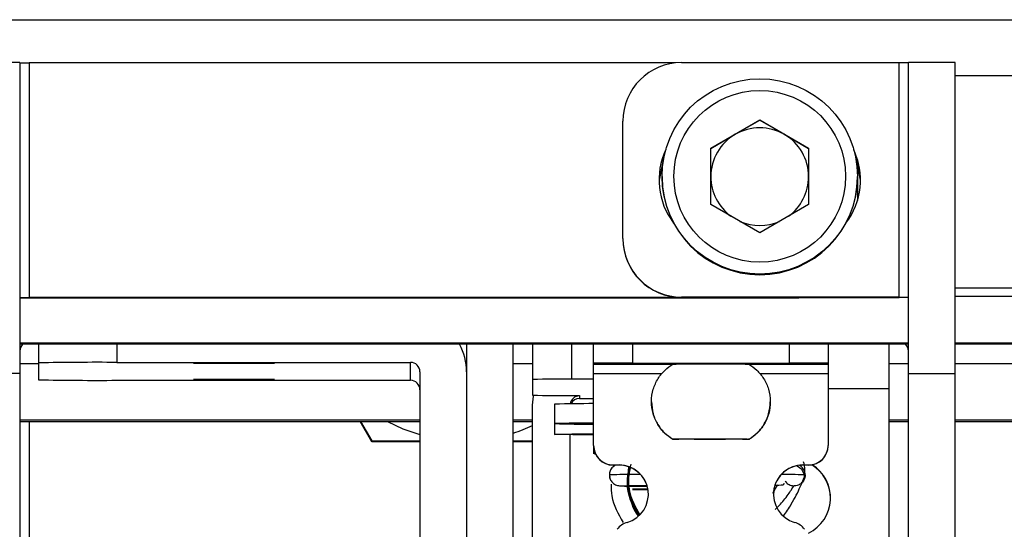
# Model space of a CAD drawing. Header units: millimetres. Extents: x 256 to 1374, y 313 to 1176.
# Tile 5 of 212: x 467.26 to 480.59, y 480.39 to 487.29. Entities that reach past the tile are written whole.
import ezdxf

# ---------------------------------------------------------------- set-up
doc = ezdxf.new("R2010")
doc.units = ezdxf.units.MM

msp = doc.modelspace()

# ---------------------------------------------------------------- linework, layer by layer
at = {"color": 7, "linetype": 'Continuous', "lineweight": 30}
for p, q in [((466.1635, 487.2868), (525.4301, 487.2868)), ((467.2585, 486.7077), (466.6261, 486.7077)), ((467.2585, 486.7077), (467.2585, 482.4987)), ((467.3855, 486.701), (467.3855, 483.526)), ((476.1327, 486.701), (467.3855, 486.701)), ((476.2175, 486.7055), (479.1622, 486.7055)), ((479.1622, 483.5306), (479.1622, 486.7055)), ((479.9217, 486.7077), (479.2892, 486.7077)), ((479.2892, 482.4987), (479.2892, 486.7077)), ((479.9217, 482.4987), (479.9217, 486.7077)), ((475.4238, 484.3243), (475.4238, 485.9118)), ((476.6142, 485.5481), (477.2759, 485.9301)), ((476.945, 485.7348), (477.2759, 485.9258)), ((477.2759, 485.9301), (477.9375, 485.5481)), ((477.2759, 485.9301), (477.2759, 485.9258)), ((477.2759, 485.9258), (477.6067, 485.7348)), ((476.6142, 485.5438), (476.945, 485.7348)), ((477.6067, 485.7348), (477.9375, 485.5438)), ((476.6142, 484.7841), (476.6142, 485.5481)), ((477.9375, 485.5481), (477.9375, 484.7841)), ((478.5988, 485.3917), (478.5988, 484.8407)), ((475.9529, 485.1652), (475.9529, 485.1569)), ((478.5988, 485.1569), (478.5988, 485.1652)), ((477.2759, 484.4021), (476.6142, 484.7841)), ((477.9375, 484.7841), (477.2759, 484.4021)), ((475.4238, 484.3243), (475.4238, 484.3207)), ((467.2585, 483.5224), (467.3855, 483.5224)), ((477.805, 483.526), (467.3855, 483.526)), ((467.3855, 483.5224), (477.805, 483.5224)), ((479.1622, 483.5306), (476.2175, 483.5306)), ((476.2175, 483.5306), (476.2175, 483.5269)), ((476.2175, 483.5269), (479.1622, 483.5269)), ((477.8899, 483.5269), (477.805, 483.5224)), ((477.8433, 483.5269), (477.805, 483.526)), ((477.805, 483.5224), (477.805, 483.526)), ((479.2892, 483.527), (479.1622, 483.5269)), ((489.7156, 483.5391), (479.9217, 483.5391)), ((479.2892, 482.9066), (467.2585, 482.9066)), ((479.2892, 482.8919), (467.2585, 482.8919)), ((467.5125, 482.8919), (467.5125, 482.6411)), ((473.3071, 482.8919), (473.3071, 476.9367)), ((473.9396, 476.7406), (473.9396, 482.8919)), ((474.2014, 482.8919), (474.2014, 482.4158)), ((475.0269, 482.6351), (475.0269, 482.8919)), ((478.2019, 482.8919), (478.2019, 482.6351)), ((479.0274, 482.2954), (479.0274, 482.8919)), ((489.7156, 482.9066), (479.9217, 482.9066)), ((525.4301, 482.8919), (479.9217, 482.8919)), ((467.5125, 482.6411), (467.5125, 482.4108)), ((468.5709, 482.6472), (472.5476, 482.6472)), ((472.5476, 482.4047), (472.5476, 482.6472)), ((475.0269, 482.6182), (475.0269, 482.6351)), ((475.0269, 482.4905), (475.0269, 482.6182)), ((475.5561, 482.6381), (477.6727, 482.6381)), ((476.0937, 482.6306), (476.0937, 482.6239)), ((477.1351, 482.6239), (477.1351, 482.6306)), ((478.2019, 482.6351), (478.2019, 482.6182)), ((478.2019, 482.6182), (478.2019, 482.4905)), ((467.2585, 482.4987), (466.6261, 482.4987)), ((467.2585, 482.4987), (467.2585, 479.8529)), ((472.6746, 482.5202), (472.6746, 479.3288)), ((474.2014, 482.4158), (474.2014, 482.2021)), ((475.0269, 482.4188), (474.7306, 482.4188)), ((475.0269, 481.5238), (475.0269, 482.4905)), ((478.2019, 482.4905), (478.2019, 481.5238)), ((479.2892, 482.4987), (479.9217, 482.4987)), ((479.2892, 479.8529), (479.2892, 482.4987)), ((479.9217, 479.8529), (479.9217, 482.4987)), ((468.5709, 482.4047), (472.5476, 482.4047)), ((479.0274, 480.2818), (479.0274, 482.2954)), ((474.7306, 482.199), (474.8347, 482.199)), ((474.8347, 482.199), (474.8347, 482.193)), ((474.8347, 482.193), (474.8347, 482.1581)), ((474.8347, 482.1581), (475.0269, 482.1581)), ((474.2014, 480.1158), (474.2014, 482.066)), ((474.4988, 482.0808), (474.4977, 482.0804)), ((474.4977, 482.0804), (474.4977, 481.8179)), ((467.2585, 481.8485), (472.6746, 481.8485)), ((472.0229, 481.5735), (471.8642, 481.8485)), ((471.8699, 481.8485), (472.0229, 481.5831)), ((473.9396, 481.8485), (474.2014, 481.8485)), ((474.4977, 481.8179), (474.4977, 481.6724)), ((479.0274, 481.8485), (479.2892, 481.8485)), ((479.9217, 481.8485), (489.7114, 481.8485)), ((474.7077, 479.1116), (474.7077, 481.6672)), ((472.0229, 481.5831), (472.6746, 481.5837)), ((472.0229, 481.5735), (472.0229, 481.5831)), ((472.6746, 481.5735), (472.0229, 481.5735)), ((473.9396, 481.5836), (474.2014, 481.5834)), ((474.2014, 481.5735), (473.9396, 481.5735)), ((475.0269, 481.5202), (475.0269, 481.5238)), ((475.0269, 481.5202), (475.0269, 481.41)), ((477.1351, 481.608), (477.1238, 481.6076)), ((478.2019, 481.5238), (478.2019, 481.5202)), ((475.2915, 481.2592), (475.3709, 481.2592)), ((475.2915, 481.2556), (475.2915, 481.2592)), ((475.3709, 481.2556), (475.2915, 481.2556)), ((475.3709, 481.2556), (475.3709, 481.2592)), ((477.8579, 481.2592), (477.9373, 481.2592)), ((477.8579, 481.2592), (477.8579, 481.2556)), ((477.9373, 481.2556), (477.8579, 481.2556)), ((477.9373, 481.2592), (477.9373, 481.2556)), ((475.2446, 481.1009), (475.2401, 481.0782)), ((477.8902, 481.1237), (477.8705, 481.1246)), ((477.5159, 480.9915), (477.4469, 480.8727))]:
    msp.add_line(p, q, dxfattribs=at)
at = {"color": 8, "linetype": 'Continuous', "lineweight": 30}
for p, q in [((479.9217, 486.5317), (525.4301, 486.5317)), ((525.4301, 483.6506), (479.9217, 483.6506)), ((468.5709, 482.8919), (468.5709, 482.6472)), ((474.7306, 482.4188), (474.7306, 482.8919)), ((475.5561, 482.6381), (475.5561, 482.8919)), ((477.6727, 482.8919), (477.6727, 482.6381)), ((467.5125, 482.627), (467.2585, 482.627)), ((473.3071, 482.627), (473.2996, 482.627)), ((474.2014, 482.627), (473.9396, 482.627)), ((476.0937, 482.6182), (475.0269, 482.6182)), ((478.2019, 482.6182), (477.1351, 482.6182)), ((479.2892, 482.627), (479.0274, 482.627)), ((490.1302, 482.627), (479.9217, 482.627)), ((475.9513, 482.4905), (475.0269, 482.4905)), ((478.2019, 482.4905), (477.2775, 482.4905)), ((478.2019, 482.2954), (479.0274, 482.2954)), ((472.6746, 481.8632), (467.2585, 481.8632)), ((467.3855, 481.8485), (467.3855, 479.8739)), ((474.2014, 481.8632), (473.9396, 481.8632)), ((479.2892, 481.8632), (479.0274, 481.8632)), ((489.9969, 481.8632), (479.9217, 481.8632))]:
    msp.add_line(p, q, dxfattribs=at)
at = {"color": 7, "linetype": 'Continuous', "lineweight": 30, "flags": 128}
for points in [[(476.0012, 485.5194), (475.9859, 485.4843), (475.9123, 485.1144)], [(478.6394, 485.1144), (478.5658, 485.4843), (478.5505, 485.5194)], [(470.1584, 482.6319), (469.9478, 482.6322), (469.7692, 482.6329), (469.6499, 482.6339), (469.608, 482.6351), (469.6499, 482.6363), (469.7692, 482.6373), (469.9478, 482.638), (470.1584, 482.6382), (470.369, 482.638), (470.5475, 482.6373), (470.6668, 482.6363), (470.7087, 482.6351), (470.6668, 482.6339), (470.5475, 482.6329), (470.369, 482.6322), (470.1584, 482.6319)], [(476.6144, 482.6324), (476.3876, 482.6322), (476.1953, 482.6314), (476.0668, 482.6303), (476.0217, 482.629), (476.0668, 482.6277), (476.0937, 482.6274)], [(477.1351, 482.6274), (477.162, 482.6277), (477.2071, 482.629), (477.162, 482.6303), (477.0335, 482.6314), (476.8412, 482.6322), (476.6144, 482.6324)], [(470.1584, 482.4137), (469.9478, 482.4139), (469.7692, 482.4146), (469.6499, 482.4156), (469.608, 482.4168), (469.6499, 482.418), (469.7692, 482.4191), (469.9478, 482.4197), (470.1584, 482.42), (470.369, 482.4197), (470.5475, 482.4191), (470.6668, 482.418), (470.7087, 482.4168), (470.6668, 482.4156), (470.5475, 482.4146), (470.369, 482.4139), (470.1584, 482.4137)], [(474.2014, 482.066), (474.2136, 482.1895), (474.216, 482.2014)], [(472.2369, 481.8485), (472.4447, 481.7491), (472.6746, 481.6687)], [(475.0269, 481.6644), (474.7469, 481.6667), (474.5627, 481.6694), (474.4978, 481.6723), (474.5559, 481.6752), (474.7336, 481.678), (475.0206, 481.6804), (475.0269, 481.6804)], [(475.0502, 481.4115), (475.0451, 481.4113), (475.0386, 481.4089), (475.0517, 481.4084)]]:
    msp.add_lwpolyline(points, dxfattribs=at)
at = {"color": 7, "linetype": 'Continuous', "lineweight": 30}
for centre, radius in [((477.2759, 485.1652), 1.3229), ((477.2759, 485.1661), 1.162)]:
    msp.add_circle(centre, radius, dxfattribs=at)
for centre, radius, start, end in [((467.3537, 492.2206), 5.5197, 269.01255, 270.33086), ((476.2175, 485.9117), 0.7938, 89.9999, 179.99867), ((479.1938, 492.2721), 5.5667, 269.6747, 270.98188), ((477.2759, 485.1617), 0.6617, 60.00081, 119.99919), ((477.2759, 485.1617), 0.6617, 120.00198, 179.99866), ((477.2759, 485.1617), 0.6617, 0.00214, 60.0002), ((476.879, 485.118), 0.9666, 154.86859, 217.19677), ((477.6727, 485.118), 0.9667, 322.80667, 25.13023), ((477.2759, 485.1569), 1.3229, 180.00046, 359.99954), ((477.2759, 485.1618), 0.6617, 180.00063, 233.87257), ((477.2758, 485.1618), 0.6617, 306.13053, 359.99627), ((477.2759, 485.1618), 0.6617, 246.12781, 293.87219), ((476.2175, 484.3243), 0.7938, 180.00133, 270.0001), ((476.2175, 484.3207), 0.7938, 180.00133, 269.99993), ((467.3537, 489.0608), 5.5349, 269.01436, 270.32906), ((479.1942, 489.0408), 5.5104, 269.66802, 270.98856), ((467.386, 482.8009), 0.1275, 134.43475, 179.91699), ((472.5477, 482.5202), 0.7594, 359.99898, 29.30112), ((479.1628, 482.8012), 0.1265, 359.90383, 45.76572), ((468.3063, 436.4752), 46.1727, 89.67165, 90.985), ((472.5477, 482.5202), 0.127, 359.99473, 90.00415), ((475.4238, 459.5413), 23.0972, 89.67196, 90.98469), ((476.6144, 452.1004), 30.528, 89.0227, 90.9773), ((477.805, 459.5403), 23.0982, 89.01534, 90.32801), ((468.3062, 528.5766), 46.1727, 269.01513, 270.32848), ((474.5983, 459.312), 23.1072, 89.67198, 90.98414), ((472.5477, 482.2777), 0.127, 359.99585, 90.00415), ((474.5983, 505.2989), 23.1002, 269.01539, 270.32795), ((474.8347, 482.066), 0.127, 89.99136, 171.08577), ((474.8347, 482.0311), 0.127, 90.00615, 154.48535), ((474.9885, 466.4831), 15.6053, 89.85888, 91.79812), ((473.274, 483.7506), 2.1663, 287.89257, 295.34659), ((474.9885, 466.2207), 15.6053, 89.85888, 91.79812), ((475.0062, 497.1041), 15.2942, 268.09889, 270.07763), ((475.2915, 481.5238), 0.2646, 180.00079, 270.00083), ((475.2915, 481.5202), 0.2646, 180.00132, 270.0003), ((477.9373, 481.5238), 0.2646, 269.99917, 359.99921), ((477.9373, 481.5202), 0.2646, 269.9997, 359.99868), ((475.3709, 480.8624), 0.3969, 286.25846, 90.00169), ((475.3709, 480.8588), 0.3968, 359.9935, 90.00614), ((477.8579, 480.8624), 0.3969, 89.99831, 253.74154), ((477.8579, 480.8588), 0.3968, 89.99454, 180.00582), ((477.7045, 480.8109), 0.5292, 296.1039, 58.04276), ((477.7045, 480.808), 0.5291, 359.99814, 58.51426), ((475.5561, 480.2273), 0.2647, 106.26587, 142.84927), ((477.6727, 480.2273), 0.2647, 37.15073, 73.73413)]:
    msp.add_arc(centre, radius, start, end, dxfattribs=at)
for points, knots in [([(476.0937, 481.608), (476.057, 481.6339), (475.9796, 481.6885), (475.8881, 481.8071), (475.8242, 481.9534), (475.8023, 482.1182), (475.8267, 482.2825), (475.8928, 482.4279), (475.986, 482.5451), (476.0642, 482.5986), (476.1013, 482.6239)], [0, 0, 0, 0, 0.110369, 0.2323828, 0.3636162, 0.5000025, 0.6363895, 0.7676246, 0.8896374, 1, 1, 1, 1]), ([(476.1013, 482.6239), (476.107, 482.6243), (476.1183, 482.6249), (476.2068, 482.6258), (476.337, 482.6265), (476.4997, 482.6269), (476.6749, 482.6269), (476.8434, 482.6266), (476.9863, 482.626), (477.0866, 482.6252), (477.1245, 482.6245), (477.1269, 482.624), (477.1275, 482.6239)], [0, 0, 0, 0, 0.1073727, 0.2147444, 0.3221172, 0.4294858, 0.5368648, 0.6442331, 0.7516068, 0.8589792, 0.9663521, 1, 1, 1, 1]), ([(477.1275, 482.6239), (477.1646, 482.5986), (477.2428, 482.5451), (477.336, 482.4279), (477.4021, 482.2825), (477.4265, 482.1182), (477.4046, 481.9534), (477.3407, 481.8071), (477.2492, 481.6885), (477.1718, 481.6339), (477.1351, 481.608)], [0, 0, 0, 0, 0.110363, 0.2323762, 0.3636118, 0.4999993, 0.6363862, 0.7676265, 0.8896306, 1, 1, 1, 1]), ([(475.8101, 482.1136), (475.8146, 482.0584), (475.8235, 481.9501), (475.8912, 481.8051), (475.9834, 481.6875), (476.0615, 481.6333), (476.0986, 481.6076)], [0, 0, 0, 0, 0.2728209, 0.5353051, 0.7793096, 1, 1, 1, 1]), ([(477.1302, 481.6076), (477.1673, 481.6333), (477.2454, 481.6875), (477.3376, 481.805), (477.4054, 481.9501), (477.4142, 482.0584), (477.4187, 482.1136)], [0, 0, 0, 0, 0.22066587, 0.46469202, 0.72717761, 1, 1, 1, 1]), ([(476.0937, 481.608), (476.0995, 481.6083), (476.111, 481.609), (476.2007, 481.6099), (476.3329, 481.6105), (476.498, 481.6109), (476.6758, 481.611), (476.8468, 481.6107), (476.9918, 481.6101), (477.0936, 481.6093), (477.132, 481.6085), (477.1345, 481.6081), (477.1351, 481.608)], [0, 0, 0, 0, 0.1073717, 0.2147472, 0.3221128, 0.4294857, 0.5368629, 0.6442294, 0.7516102, 0.8589774, 0.9663509, 1, 1, 1, 1]), ([(477.1058, 481.607), (477.0809, 481.6067), (477.0313, 481.6061), (476.895, 481.6054), (476.7311, 481.605), (476.5529, 481.6049), (476.382, 481.6052), (476.237, 481.6058), (476.1352, 481.6067), (476.0968, 481.6074), (476.0943, 481.6079), (476.0937, 481.608)], [0, 0, 0, 0, 0.12029, 0.2405705, 0.360859, 0.4811525, 0.6014471, 0.7217335, 0.8420158, 0.962305, 1, 1, 1, 1]), ([(475.3261, 481.2556), (475.3114, 481.2479), (475.2875, 481.2353), (475.2644, 481.2061), (475.2452, 481.1716), (475.2421, 481.1426), (475.2401, 481.1237)], [0, 0, 0, 0, 0.2935833, 0.477454, 0.6588817, 1, 1, 1, 1]), ([(477.8806, 481.1246), (477.8715, 481.15), (477.8544, 481.198), (477.8045, 481.2266), (477.7811, 481.24)], [0, 0, 0, 0, 0.529881, 1, 1, 1, 1]), ([(477.8902, 481.1237), (477.8881, 481.1425), (477.885, 481.1715), (477.8662, 481.2062), (477.8468, 481.2295), (477.8292, 481.2449), (477.8177, 481.2505), (477.8153, 481.2517)], [0, 0, 0, 0, 0.3625104, 0.5562641, 0.7528849, 0.9484732, 1, 1, 1, 1]), ([(477.8799, 481.0914), (477.8844, 481.1458), (477.8902, 481.2164), (477.8739, 481.2847), (477.8702, 481.3004)], [0, 0, 0, 0, 0.7703033, 1, 1, 1, 1]), ([(475.2401, 481.1237), (475.2422, 481.1047), (475.2466, 481.0658), (475.2823, 481.0152), (475.3337, 480.9812), (475.3729, 480.977), (475.3917, 480.975)], [0, 0, 0, 0, 0.2462991, 0.5067011, 0.7634717, 1, 1, 1, 1]), ([(477.5969, 480.5652), (477.6336, 480.6191), (477.728, 480.7578), (477.8156, 480.9409), (477.8676, 481.0576), (477.8871, 481.1093), (477.8891, 481.1189), (477.8902, 481.1237)], [0, 0, 0, 0, 0.2189756, 0.5631556, 0.768724, 0.8813215, 1, 1, 1, 1]), ([(477.8902, 481.1237), (477.8893, 481.1113), (477.8875, 481.0871), (477.874, 481.0537), (477.8549, 481.0259), (477.8258, 480.9991), (477.7872, 480.9791), (477.7554, 480.9766), (477.7414, 480.9755)], [0, 0, 0, 0, 0.158372, 0.3121138, 0.4571666, 0.590934, 0.8194176, 1, 1, 1, 1]), ([(475.2635, 480.9992), (475.2638, 480.9452), (475.2647, 480.7602), (475.3586, 480.5968), (475.4251, 480.4812)], [0, 0, 0, 0, 0.29193951, 1, 1, 1, 1]), ([(475.387, 480.9751), (475.3969, 480.9747), (475.4169, 480.9737), (475.5107, 480.9724), (475.622, 480.9714), (475.7154, 480.9709), (475.7494, 480.9707)], [0, 0, 0, 0, 0.278417, 0.5603059, 0.8396706, 1, 1, 1, 1]), ([(475.4069, 480.9757), (475.4123, 480.9763), (475.4226, 480.9775), (475.5513, 480.9791), (475.688, 480.9799), (475.7483, 480.9802)], [0, 0, 0, 0, 0.37841, 0.7254468, 1, 1, 1, 1]), ([(477.4848, 480.9843), (477.5019, 480.9849), (477.5733, 480.9872), (477.6091, 480.9907), (477.6083, 481.0103), (477.6082, 481.0105)], [0, 0, 0, 0, 0.2380727, 0.9932368, 1, 1, 1, 1]), ([(475.5523, 480.9334), (475.5833, 480.9337), (475.638, 480.9343), (475.7187, 480.9347), (475.7536, 480.9349)], [0, 0, 0, 0, 0.5673024, 1, 1, 1, 1]), ([(475.5543, 480.9267), (475.5616, 480.9266), (475.6043, 480.926), (475.6865, 480.9256), (475.7547, 480.9253)], [0, 0, 0, 0, 0.1689622, 1, 1, 1, 1])]:
    msp.add_open_spline(points, degree=3, knots=knots, dxfattribs=at)
at = {"color": 8, "linetype": 'Continuous', "lineweight": 30}
for points, knots in [([(475.6464, 480.585), (475.6224, 480.6167), (475.5065, 480.7698), (475.4585, 481.0162), (475.5083, 481.1927), (475.5167, 481.2227)], [0, 0, 0, 0, 0.1786066, 0.8601764, 1, 1, 1, 1]), ([(475.6441, 480.5822), (475.629, 480.6007), (475.5171, 480.7367), (475.4642, 480.9823), (475.5101, 481.1759), (475.521, 481.2216)], [0, 0, 0, 0, 0.1070892, 0.7888634, 1, 1, 1, 1]), ([(475.6421, 480.5797), (475.6122, 480.6261), (475.5127, 480.7806), (475.4695, 481.018), (475.5078, 481.1831), (475.517, 481.2227)], [0, 0, 0, 0, 0.2456619, 0.8191047, 1, 1, 1, 1]), ([(475.6436, 480.5815), (475.6047, 480.6533), (475.5113, 480.8257), (475.4727, 481.0586), (475.5039, 481.1975), (475.51, 481.2245)], [0, 0, 0, 0, 0.3648558, 0.8766496, 1, 1, 1, 1]), ([(475.6501, 480.5895), (475.6194, 480.6357), (475.5175, 480.7891), (475.4706, 481.0234), (475.5057, 481.1864), (475.5137, 481.2235)], [0, 0, 0, 0, 0.2498564, 0.8293332, 1, 1, 1, 1]), ([(475.6502, 480.5896), (475.6162, 480.6347), (475.4801, 480.815), (475.494, 481.0498), (475.5045, 481.2259)], [0, 0, 0, 0, 0.2496309, 1, 1, 1, 1]), ([(475.6423, 480.5799), (475.6116, 480.63), (475.5212, 480.7779), (475.4765, 481.0097), (475.5056, 481.173), (475.5146, 481.2233)], [0, 0, 0, 0, 0.261415, 0.7722352, 1, 1, 1, 1]), ([(475.6514, 480.5911), (475.6079, 480.658), (475.4848, 480.8473), (475.4976, 481.077), (475.5059, 481.2256)], [0, 0, 0, 0, 0.3533019, 1, 1, 1, 1]), ([(475.6381, 480.5748), (475.592, 480.6617), (475.4846, 480.8643), (475.4961, 481.0948), (475.5026, 481.2264)], [0, 0, 0, 0, 0.4289651, 1, 1, 1, 1]), ([(475.6394, 480.5765), (475.5923, 480.6656), (475.4854, 480.8679), (475.4969, 481.0977), (475.5034, 481.2262)], [0, 0, 0, 0, 0.4406811, 1, 1, 1, 1]), ([(475.6473, 480.5861), (475.5986, 480.6748), (475.4897, 480.8733), (475.4976, 481.1007), (475.502, 481.2266)], [0, 0, 0, 0, 0.4468251, 1, 1, 1, 1]), ([(475.6501, 480.5895), (475.5814, 480.7162), (475.464, 480.9326), (475.5149, 481.1701), (475.536, 481.2686)], [0, 0, 0, 0, 0.5851734, 1, 1, 1, 1]), ([(475.6403, 480.5775), (475.5766, 480.7035), (475.4727, 480.9094), (475.51, 481.1337), (475.5244, 481.2207)], [0, 0, 0, 0, 0.6119722, 1, 1, 1, 1]), ([(475.6431, 480.5809), (475.6278, 480.6017), (475.5447, 480.7149), (475.4871, 480.944), (475.5037, 481.1412), (475.5107, 481.2243)], [0, 0, 0, 0, 0.1149886, 0.6269222, 1, 1, 1, 1]), ([(475.633, 480.5685), (475.6316, 480.5703), (475.5588, 480.6617), (475.4953, 480.8938), (475.5009, 481.117), (475.5036, 481.2261)], [0, 0, 0, 0, 0.0099797, 0.5156442, 1, 1, 1, 1]), ([(475.6421, 480.5797), (475.6337, 480.5901), (475.5442, 480.7006), (475.4847, 480.9343), (475.507, 481.1425), (475.5155, 481.223)], [0, 0, 0, 0, 0.0598134, 0.636174, 1, 1, 1, 1]), ([(475.6574, 481.1292), (475.6476, 481.1291), (475.5503, 481.1287), (475.4106, 481.1275), (475.2617, 481.1257), (475.254, 481.1243), (475.2503, 481.1237)], [0, 0, 0, 0, 0.034464, 0.3407924, 0.6902359, 1, 1, 1, 1]), ([(477.8705, 481.1246), (477.8652, 481.1249), (477.8482, 481.1259), (477.7493, 481.1273), (477.6171, 481.1282), (477.5688, 481.1285)], [0, 0, 0, 0, 0.2238635, 0.7166466, 1, 1, 1, 1]), ([(475.6341, 480.5699), (475.626, 480.5802), (475.5377, 480.6918), (475.5177, 480.8382), (475.4996, 480.9712)], [0, 0, 0, 0, 0.0921389, 1, 1, 1, 1]), ([(475.6446, 480.5828), (475.6348, 480.5949), (475.5467, 480.7029), (475.5251, 480.8457), (475.5059, 480.9726)], [0, 0, 0, 0, 0.1118914, 1, 1, 1, 1]), ([(477.4855, 480.6568), (477.5328, 480.7053), (477.6331, 480.8083), (477.7008, 480.9194), (477.734, 480.9688), (477.7389, 480.9733), (477.7414, 480.9755)], [0, 0, 0, 0, 0.3442194, 0.7308136, 0.8688967, 1, 1, 1, 1]), ([(477.6217, 481.0379), (477.6269, 481.0311), (477.6381, 481.0162), (477.6608, 480.9987), (477.6948, 480.9805), (477.7231, 480.9775), (477.7414, 480.9755)], [0, 0, 0, 0, 0.1815809, 0.3985117, 0.6099558, 1, 1, 1, 1])]:
    msp.add_open_spline(points, degree=3, knots=knots, dxfattribs=at)

doc.saveas('drawing.dxf')
